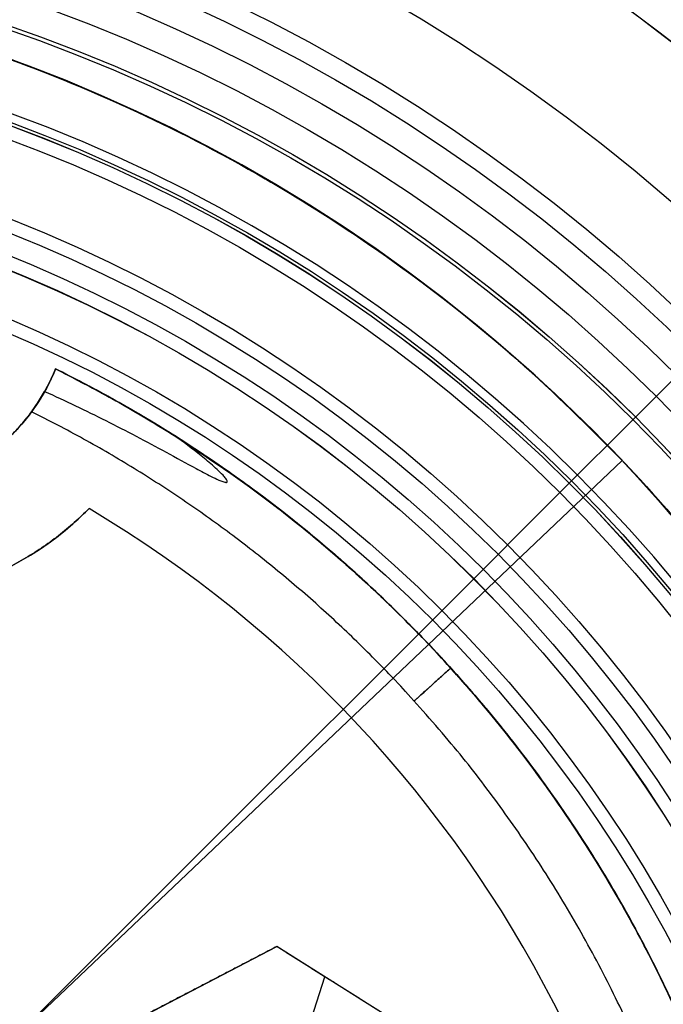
# Model space of a CAD drawing. Header units: millimetres. Extents: x -178 to 179, y -179 to 178.
# Tile 10 of 13: x 21 to 45, y 21 to 58. Entities that reach past the tile are written whole.
import ezdxf

# ---------------------------------------------------------------- set-up
doc = ezdxf.new("R2010")
doc.units = ezdxf.units.MM
doc.header["$MEASUREMENT"] = 0
for name, color, linetype in [('ANELLO DIFFUSORE', 15, 'Continuous'), ('DIFFUSORE', 160, 'Continuous'), ('PREDEFINITO', 7, 'Continuous')]:
    doc.layers.add(name, color=color, linetype=linetype)

# ---------------------------------------------------------------- blocks, each defined once
blk = doc.blocks.new('__148_ PIASTRA IP')
at = {"layer": 'PREDEFINITO'}
for p, q in [((7.479, 49.437, 23.086), (7.479, 49.437, 25.165)), ((7.479, 49.437, 18.086), (7.479, 49.437, 20.165)), ((7.479, 49.437, 13.086), (7.479, 49.437, 15.165)), ((7.479, 49.437, 8.086), (7.479, 49.437, 10.165)), ((7.479, 49.437, 3), (7.479, 49.437, 5.165)), ((10.276, 44.837), (10.276, 44.837, 23)), ((16.714, 26.018, 23), (21.996, 31.365, 23)), ((21.996, 31.365, 21.75), (16.714, 26.018, 21.75)), ((21.996, 31.365, 23), (21.996, 31.365, 20.5)), ((29.357, 29.489, 21.75), (21.996, 31.365, 21.75)), ((24.063, 28.774, 20.5), (24.063, 30.838, 20.5)), ((25.676, 30.427, 20.5), (25.676, 30.427, 23)), ((19.355, 28.691, 20.5), (19.355, 28.691, 23))]:
    blk.add_line(p, q, dxfattribs=at)
blk.add_circle((0, 0, 1.5), 60, dxfattribs=at)
for centre, radius, start, end in [((0, 0), 60, 0, 180), ((0, 0, 8.619), 50, 8.6024, 81.3976), ((0, 0, 23.619), 50, 8.6024, 81.3976), ((0, 0, 18.619), 50, 8.6024, 81.3976), ((0, 0, 4.082), 50, 8.6024, 81.3976), ((0, 0, 13.619), 50, 8.6024, 81.3976), ((0, 50, 15.5), 7.5, 191.4952, 345.5), ((0, 50, 11.5), 11.5, 206.674, 333.326), ((0, 0), 46, 12.9084, 77.0916), ((0, 0, 23), 46, 12.9084, 77.0916), ((0, 0, 11.5), 46, 12.9084, 77.0916)]:
    blk.add_arc(centre, radius, start, end, dxfattribs=at)
for points, weights, knots in [([(-60, 0, 3), (-60, 60, 3), (0, 60, 3), (60, 60, 3), (60, 0, 3)], [1, 0.707106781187, 1, 0.707106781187, 1], [188.495559, 188.495559, 188.495559, 282.743339, 282.743339, 376.991118, 376.991118, 376.991118]), ([(7.479, 49.437, 3), (6.957, 42.5, 3), (0, 42.5, 3), (-6.957, 42.5, 3), (-7.479, 49.437, 3)], [1, 0.733143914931, 1, 0.733143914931, 1], [0, 0, 0, 11.217944, 11.217944, 22.435888, 22.435888, 22.435888]), ([(49.437, 7.479, 4.152), (45.838, 31.27, 4.525), (25, 43.301, 4.873), (16.819, 48.025, 5.009), (7.479, 49.437, 5.165)], [0.489590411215, 0.448786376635, 0.506656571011, 0.482243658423, 0.475391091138], [0.04768867, 0.04768867, 0.04768867, 0.06060606, 0.06060606, 0.06605535, 0.06605535, 0.06605535]), ([(7.479, 49.437, 8.086), (16.819, 48.025, 7.93), (25, 43.301, 7.794), (45.838, 31.27, 7.447), (49.437, 7.479, 7.073)], [0.475391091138, 0.482243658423, 0.506656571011, 0.448786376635, 0.489590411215], [-0.06605535, -0.06605535, -0.06605535, -0.06060606, -0.06060606, -0.04768867, -0.04768867, -0.04768867]), ([(-7.261, 48.122, 28), (-5.767, 42.346, 28), (0.196, 42.503, 28), (6.16, 42.659, 28), (7.349, 48.505, 28)], [1, 0.782601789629, 1, 0.782601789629, 1], [-20.15886, -20.15886, -20.15886, -10.07943, -10.07943, 0, 0, 0]), ([(47.63, 7.116, 5.611), (44.197, 30.091, 5.985), (24.079, 41.706, 6.333), (16.16, 46.279, 6.47), (7.116, 47.63, 6.627)], [0.966653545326, 0.885541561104, 1, 0.9515839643, 0.938161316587], [185.84153, 185.84153, 185.84153, 236.314038, 236.314038, 257.663961, 257.663961, 257.663961]), ([(47.63, 7.116, 25.611), (44.197, 30.091, 25.985), (24.079, 41.706, 26.333), (16.16, 46.279, 26.47), (7.116, 47.63, 26.627)], [0.966653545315, 0.885541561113, 1, 0.951584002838, 0.938161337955], [1603.72576, 1603.72576, 1603.72576, 1654.198269, 1654.198269, 1675.548175, 1675.548175, 1675.548175]), ([(47.63, 7.116, 10.611), (44.197, 30.091, 10.985), (24.079, 41.706, 11.333), (16.16, 46.279, 11.47), (7.116, 47.63, 11.627)], [0.966653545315, 0.885541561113, 1, 0.951583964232, 0.93816131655], [540.312587, 540.312587, 540.312587, 590.785096, 590.785096, 612.135019, 612.135019, 612.135019]), ([(47.63, 7.116, 15.611), (44.197, 30.091, 15.985), (24.079, 41.706, 16.333), (16.16, 46.279, 16.47), (7.116, 47.63, 16.627)], [0.966653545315, 0.885541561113, 1, 0.951583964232, 0.93816131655], [894.783645, 894.783645, 894.783645, 945.256154, 945.256154, 966.606076, 966.606076, 966.606076]), ([(47.63, 7.116, 20.611), (44.197, 30.091, 20.985), (24.079, 41.706, 21.333), (16.16, 46.279, 21.47), (7.116, 47.63, 21.627)], [0.966653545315, 0.885541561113, 1, 0.951583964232, 0.93816131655], [1249.254703, 1249.254703, 1249.254703, 1299.727212, 1299.727212, 1321.077134, 1321.077134, 1321.077134]), ([(-10.276, 44.837, 23), (-7.092, 38.5, 23), (0, 38.5, 23), (7.092, 38.5, 23), (10.276, 44.837, 23)], [1, 0.85115011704, 1, 0.85115011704, 1], [-25.420699, -25.420699, -25.420699, -12.710349, -12.710349, 0, 0, 0]), ([(10.276, 44.837), (7.092, 38.5), (0, 38.5), (-7.092, 38.5), (-10.276, 44.837)], [1, 0.85115011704, 1, 0.85115011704, 1], [0, 0, 0, 12.710349, 12.710349, 25.420699, 25.420699, 25.420699])]:
    blk.add_rational_spline(points, weights, degree=2, knots=knots, dxfattribs=at)
for points, knots in [([(7.479, 49.437, 5.165), (7.468, 49.296, 5.132), (7.454, 49.158, 5.12), (7.418, 48.885, 5.134), (7.396, 48.752, 5.16), (7.35, 48.502, 5.245), (7.325, 48.386, 5.303), (7.276, 48.177, 5.446), (7.252, 48.084, 5.53), (7.189, 47.855, 5.789), (7.158, 47.76, 5.979), (7.122, 47.648, 6.327), (7.116, 47.63, 6.487), (7.116, 47.63, 6.627)], [-0.005658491, -0.005658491, -0.005658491, -0.005658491, -0.005315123, -0.005315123, -0.004951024, -0.004951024, -0.004597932, -0.004597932, -0.004269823, -0.004269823, -0.003617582, -0.003617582, -0.002965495, -0.002965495, -0.002965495, -0.002965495]), ([(7.116, 47.63, 6.627), (7.116, 47.63, 6.766), (7.122, 47.648, 6.927), (7.158, 47.76, 7.274), (7.189, 47.855, 7.463), (7.251, 48.083, 7.721), (7.275, 48.173, 7.802), (7.324, 48.381, 7.944), (7.349, 48.498, 8.004), (7.396, 48.751, 8.09), (7.418, 48.887, 8.117), (7.454, 49.164, 8.13), (7.469, 49.303, 8.117), (7.479, 49.437, 8.086)], [-0.002965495, -0.002965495, -0.002965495, -0.002965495, -0.002292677, -0.002292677, -0.001620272, -0.001620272, -0.001283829, -0.001283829, -0.000947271, -0.000947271, -0.000611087, -0.000611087, -0.000274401, -0.000274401, -0.000274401, -0.000274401]), ([(7.479, 49.437, 25.165), (7.469, 49.303, 25.133), (7.454, 49.164, 25.12), (7.418, 48.888, 25.133), (7.396, 48.752, 25.16), (7.349, 48.498, 25.246), (7.324, 48.381, 25.306), (7.275, 48.174, 25.448), (7.251, 48.083, 25.53), (7.189, 47.855, 25.789), (7.158, 47.76, 25.979), (7.122, 47.648, 26.327), (7.116, 47.63, 26.487), (7.116, 47.63, 26.627)], [-0.005579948, -0.005579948, -0.005579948, -0.005579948, -0.005243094, -0.005243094, -0.004906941, -0.004906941, -0.004570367, -0.004570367, -0.004233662, -0.004233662, -0.003560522, -0.003560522, -0.002887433, -0.002887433, -0.002887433, -0.002887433]), ([(7.479, 49.437, 10.165), (7.468, 49.296, 10.132), (7.454, 49.158, 10.12), (7.418, 48.885, 10.134), (7.396, 48.752, 10.16), (7.35, 48.502, 10.245), (7.325, 48.386, 10.303), (7.276, 48.177, 10.446), (7.252, 48.084, 10.53), (7.189, 47.855, 10.789), (7.158, 47.76, 10.979), (7.122, 47.648, 11.327), (7.116, 47.63, 11.487), (7.116, 47.63, 11.627)], [-0.005579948, -0.005579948, -0.005579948, -0.005579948, -0.005236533, -0.005236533, -0.004872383, -0.004872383, -0.004518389, -0.004518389, -0.004190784, -0.004190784, -0.003539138, -0.003539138, -0.002887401, -0.002887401, -0.002887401, -0.002887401]), ([(7.116, 47.63, 11.627), (7.116, 47.63, 11.766), (7.122, 47.648, 11.926), (7.158, 47.76, 12.274), (7.189, 47.855, 12.463), (7.251, 48.083, 12.721), (7.275, 48.173, 12.802), (7.324, 48.381, 12.944), (7.349, 48.498, 13.004), (7.396, 48.751, 13.09), (7.418, 48.888, 13.117), (7.454, 49.164, 13.13), (7.469, 49.304, 13.117), (7.479, 49.437, 13.086)], [-0.002887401, -0.002887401, -0.002887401, -0.002887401, -0.00221471, -0.00221471, -0.001541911, -0.001541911, -0.001205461, -0.001205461, -0.000868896, -0.000868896, -0.000532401, -0.000532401, -0.0001958, -0.0001958, -0.0001958, -0.0001958]), ([(7.479, 49.437, 15.165), (7.468, 49.296, 15.132), (7.454, 49.158, 15.12), (7.418, 48.885, 15.134), (7.396, 48.752, 15.16), (7.35, 48.502, 15.245), (7.325, 48.386, 15.303), (7.276, 48.177, 15.446), (7.252, 48.084, 15.53), (7.189, 47.855, 15.789), (7.158, 47.76, 15.979), (7.122, 47.648, 16.327), (7.116, 47.63, 16.487), (7.116, 47.63, 16.627)], [-0.005579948, -0.005579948, -0.005579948, -0.005579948, -0.005236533, -0.005236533, -0.004872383, -0.004872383, -0.00451839, -0.00451839, -0.004190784, -0.004190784, -0.003539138, -0.003539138, -0.002887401, -0.002887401, -0.002887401, -0.002887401]), ([(7.116, 47.63, 16.627), (7.116, 47.63, 16.766), (7.122, 47.648, 16.926), (7.158, 47.76, 17.274), (7.189, 47.855, 17.463), (7.251, 48.083, 17.721), (7.275, 48.173, 17.802), (7.324, 48.381, 17.944), (7.349, 48.498, 18.004), (7.396, 48.751, 18.09), (7.418, 48.888, 18.117), (7.454, 49.164, 18.13), (7.469, 49.304, 18.117), (7.479, 49.437, 18.086)], [-0.002887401, -0.002887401, -0.002887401, -0.002887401, -0.00221471, -0.00221471, -0.001541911, -0.001541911, -0.001205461, -0.001205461, -0.000868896, -0.000868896, -0.000532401, -0.000532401, -0.0001958, -0.0001958, -0.0001958, -0.0001958]), ([(7.479, 49.437, 20.165), (7.468, 49.296, 20.132), (7.454, 49.158, 20.12), (7.418, 48.885, 20.134), (7.396, 48.752, 20.16), (7.35, 48.502, 20.245), (7.325, 48.386, 20.303), (7.276, 48.177, 20.446), (7.252, 48.084, 20.53), (7.189, 47.855, 20.789), (7.158, 47.76, 20.979), (7.122, 47.648, 21.327), (7.116, 47.63, 21.487), (7.116, 47.63, 21.627)], [-0.005579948, -0.005579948, -0.005579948, -0.005579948, -0.005236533, -0.005236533, -0.004872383, -0.004872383, -0.004518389, -0.004518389, -0.004190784, -0.004190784, -0.003539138, -0.003539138, -0.002887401, -0.002887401, -0.002887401, -0.002887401]), ([(7.116, 47.63, 21.627), (7.116, 47.63, 21.766), (7.122, 47.648, 21.926), (7.158, 47.76, 22.274), (7.189, 47.855, 22.463), (7.251, 48.083, 22.721), (7.275, 48.173, 22.802), (7.324, 48.381, 22.944), (7.349, 48.498, 23.004), (7.396, 48.751, 23.09), (7.418, 48.888, 23.117), (7.454, 49.164, 23.13), (7.469, 49.304, 23.117), (7.479, 49.437, 23.086)], [-0.002887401, -0.002887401, -0.002887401, -0.002887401, -0.00221471, -0.00221471, -0.001541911, -0.001541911, -0.001205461, -0.001205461, -0.000868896, -0.000868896, -0.000532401, -0.000532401, -0.0001958, -0.0001958, -0.0001958, -0.0001958]), ([(7.479, 49.437, 10.165), (10.063, 49.047, 10.122), (12.629, 48.452, 10.079), (17.682, 46.844, 9.995), (20.169, 45.832, 9.953), (23.804, 43.991, 9.893), (25.007, 43.319, 9.873), (27.334, 41.89, 9.833), (28.459, 41.133, 9.813), (31.716, 38.747, 9.751), (33.73, 37.003, 9.709), (37.432, 33.253, 9.624), (39.12, 31.248, 9.581), (42.156, 27.012, 9.495), (43.505, 24.781, 9.451), (45.844, 20.127, 9.365), (46.834, 17.705, 9.321), (48.43, 12.704, 9.236), (49.037, 10.124, 9.194), (49.437, 7.479, 9.152)], [-0.15696444, -0.15696444, -0.15696444, -0.15696444, -0.15466817, -0.15466817, -0.152373, -0.152373, -0.15122513, -0.15122513, -0.15007725, -0.15007725, -0.14778208, -0.14778208, -0.14548703, -0.14548703, -0.14319016, -0.14319016, -0.14089282, -0.14089282, -0.13859776, -0.13859776, -0.13859776, -0.13859776]), ([(49.437, 7.479, 22.073), (49.037, 10.124, 22.115), (48.43, 12.705, 22.157), (46.834, 17.704, 22.242), (45.845, 20.124, 22.286), (43.508, 24.776, 22.372), (42.159, 27.008, 22.416), (39.122, 31.245, 22.502), (37.435, 33.249, 22.545), (33.734, 37, 22.63), (31.718, 38.745, 22.672), (28.46, 41.132, 22.734), (27.335, 41.889, 22.754), (25.008, 43.318, 22.794), (23.806, 43.99, 22.814), (20.169, 45.833, 22.874), (17.679, 46.845, 22.916), (12.625, 48.452, 23), (10.061, 49.047, 23.043), (7.479, 49.437, 23.086)], [0.32041594, 0.32041594, 0.32041594, 0.32041594, 0.32271152, 0.32271152, 0.32500642, 0.32500642, 0.32730449, 0.32730449, 0.32959826, 0.32959826, 0.33189509, 0.33189509, 0.33304286, 0.33304286, 0.33419063, 0.33419063, 0.33648785, 0.33648785, 0.33878262, 0.33878262, 0.33878262, 0.33878262]), ([(7.479, 49.437, 25.165), (10.063, 49.047, 25.122), (12.629, 48.452, 25.079), (17.682, 46.844, 24.995), (20.169, 45.832, 24.953), (23.804, 43.991, 24.893), (25.007, 43.319, 24.873), (27.334, 41.89, 24.833), (28.459, 41.133, 24.813), (31.716, 38.747, 24.751), (33.73, 37.003, 24.709), (37.432, 33.253, 24.624), (39.12, 31.248, 24.581), (42.156, 27.012, 24.495), (43.505, 24.781, 24.451), (45.844, 20.127, 24.365), (46.834, 17.705, 24.321), (48.43, 12.704, 24.236), (49.037, 10.124, 24.194), (49.437, 7.479, 24.152)], [-0.42969171, -0.42969171, -0.42969171, -0.42969171, -0.42739544, -0.42739544, -0.42510028, -0.42510028, -0.4239524, -0.4239524, -0.42280453, -0.42280453, -0.42050935, -0.42050935, -0.4182143, -0.4182143, -0.41591744, -0.41591744, -0.4136201, -0.4136201, -0.41132503, -0.41132503, -0.41132503, -0.41132503]), ([(49.437, 7.479, 17.073), (49.037, 10.124, 17.115), (48.43, 12.705, 17.157), (46.834, 17.704, 17.242), (45.845, 20.124, 17.286), (43.508, 24.776, 17.372), (42.159, 27.008, 17.416), (39.122, 31.245, 17.502), (37.435, 33.249, 17.545), (33.734, 37, 17.63), (31.718, 38.745, 17.672), (28.46, 41.132, 17.734), (27.335, 41.889, 17.754), (25.008, 43.318, 17.794), (23.806, 43.99, 17.814), (20.169, 45.833, 17.874), (17.679, 46.845, 17.916), (12.625, 48.452, 18), (10.061, 49.047, 18.043), (7.479, 49.437, 18.086)], [0.22950685, 0.22950685, 0.22950685, 0.22950685, 0.23180243, 0.23180243, 0.23409733, 0.23409733, 0.2363954, 0.2363954, 0.23868917, 0.23868917, 0.240986, 0.240986, 0.24213377, 0.24213377, 0.24328154, 0.24328154, 0.24557876, 0.24557876, 0.24787353, 0.24787353, 0.24787353, 0.24787353]), ([(7.479, 49.437, 20.165), (10.063, 49.047, 20.122), (12.629, 48.452, 20.079), (17.682, 46.844, 19.995), (20.169, 45.832, 19.953), (23.804, 43.991, 19.893), (25.007, 43.319, 19.873), (27.334, 41.89, 19.833), (28.459, 41.133, 19.813), (31.716, 38.747, 19.751), (33.73, 37.003, 19.709), (37.432, 33.253, 19.624), (39.12, 31.248, 19.581), (42.156, 27.012, 19.495), (43.505, 24.781, 19.451), (45.844, 20.127, 19.365), (46.834, 17.705, 19.321), (48.43, 12.704, 19.236), (49.037, 10.124, 19.194), (49.437, 7.479, 19.152)], [-0.33878262, -0.33878262, -0.33878262, -0.33878262, -0.33648635, -0.33648635, -0.33419118, -0.33419118, -0.33304331, -0.33304331, -0.33189543, -0.33189543, -0.32960026, -0.32960026, -0.32730521, -0.32730521, -0.32500835, -0.32500835, -0.32271101, -0.32271101, -0.32041594, -0.32041594, -0.32041594, -0.32041594]), ([(49.437, 7.479, 12.073), (49.037, 10.124, 12.115), (48.43, 12.705, 12.157), (46.834, 17.704, 12.242), (45.845, 20.124, 12.286), (43.508, 24.776, 12.372), (42.159, 27.008, 12.416), (39.122, 31.245, 12.502), (37.435, 33.249, 12.545), (33.734, 37, 12.63), (31.718, 38.745, 12.672), (28.46, 41.132, 12.734), (27.335, 41.889, 12.754), (25.008, 43.318, 12.794), (23.806, 43.99, 12.814), (20.169, 45.833, 12.874), (17.679, 46.845, 12.916), (12.625, 48.452, 13), (10.061, 49.047, 13.043), (7.479, 49.437, 13.086)], [0.13859776, 0.13859776, 0.13859776, 0.13859776, 0.14089334, 0.14089334, 0.14318824, 0.14318824, 0.14548631, 0.14548631, 0.14778008, 0.14778008, 0.15007691, 0.15007691, 0.15122468, 0.15122468, 0.15237244, 0.15237244, 0.15466967, 0.15466967, 0.15696444, 0.15696444, 0.15696444, 0.15696444]), ([(7.479, 49.437, 15.165), (10.063, 49.047, 15.122), (12.629, 48.452, 15.079), (17.682, 46.844, 14.995), (20.169, 45.832, 14.953), (23.804, 43.991, 14.893), (25.007, 43.319, 14.873), (27.334, 41.89, 14.833), (28.459, 41.133, 14.813), (31.716, 38.747, 14.751), (33.73, 37.003, 14.709), (37.432, 33.253, 14.624), (39.12, 31.248, 14.581), (42.156, 27.012, 14.495), (43.505, 24.781, 14.451), (45.844, 20.127, 14.365), (46.834, 17.705, 14.321), (48.43, 12.704, 14.236), (49.037, 10.124, 14.194), (49.437, 7.479, 14.152)], [-0.24787353, -0.24787353, -0.24787353, -0.24787353, -0.24557726, -0.24557726, -0.24328209, -0.24328209, -0.24213422, -0.24213422, -0.24098634, -0.24098634, -0.23869117, -0.23869117, -0.23639612, -0.23639612, -0.23409926, -0.23409926, -0.23180192, -0.23180192, -0.22950685, -0.22950685, -0.22950685, -0.22950685]), ([(7.116, 47.63, 26.627), (7.116, 47.63, 26.726), (7.119, 47.639, 26.835), (7.136, 47.689, 27.07), (7.149, 47.731, 27.196), (7.189, 47.861, 27.452), (7.216, 47.95, 27.582), (7.279, 48.187, 27.819), (7.315, 48.334, 27.924), (7.349, 48.505, 28)], [-0.002887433, -0.002887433, -0.002887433, -0.002887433, -0.00245374, -0.00245374, -0.002019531, -0.002019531, -0.001586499, -0.001586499, -0.001153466, -0.001153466, -0.001153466, -0.001153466]), ([(7.349, 48.505, 28), (8.189, 48.411, 28), (9.028, 48.297, 28), (10.705, 48.037, 28), (11.542, 47.889, 28), (12.797, 47.653, 28), (13.215, 47.573, 28), (13.843, 47.457, 28), (14.053, 47.419, 28), (14.368, 47.371, 28), (14.474, 47.356, 28), (14.633, 47.34, 28), (14.686, 47.336, 28), (14.766, 47.334, 28), (14.792, 47.335, 28), (14.832, 47.339, 28), (14.845, 47.341, 28), (14.871, 47.347, 28), (14.884, 47.352, 28), (14.901, 47.373, 28), (14.899, 47.388, 28), (14.885, 47.411, 28), (14.876, 47.421, 28), (14.848, 47.449, 28), (14.827, 47.465, 28), (14.763, 47.509, 28), (14.717, 47.536, 28), (14.58, 47.612, 28), (14.486, 47.658, 28), (14.201, 47.79, 28), (14.008, 47.871, 28), (13.425, 48.103, 28), (13.031, 48.244, 28), (12.635, 48.377, 28)], [0.26154221, 0.26154221, 0.26154221, 0.26154221, 0.26407007, 0.26407007, 0.26659794, 0.26659794, 0.26786187, 0.26786187, 0.26849384, 0.26849384, 0.26880982, 0.26880982, 0.26896781, 0.26896781, 0.26904681, 0.26904681, 0.26908631, 0.26908631, 0.26912581, 0.26912581, 0.2691653, 0.2691653, 0.2692048, 0.2692048, 0.2692838, 0.2692838, 0.26944179, 0.26944179, 0.26975777, 0.26975777, 0.27038974, 0.27038974, 0.27165367, 0.27165367, 0.27165367, 0.27165367]), ([(49.437, 7.479, 27.073), (49.071, 9.902, 27.111), (48.53, 12.272, 27.15), (47.127, 16.878, 27.228), (46.263, 19.116, 27.268), (44.232, 23.435, 27.347), (43.065, 25.517, 27.387), (40.441, 29.5, 27.466), (38.984, 31.401, 27.506), (35.792, 34.995, 27.584), (34.058, 36.688, 27.623), (30.322, 39.831, 27.7), (28.319, 41.283, 27.737), (25.119, 43.25, 27.792), (24.02, 43.87, 27.81), (21.804, 45.012, 27.847), (20.683, 45.538, 27.866), (17.284, 46.982, 27.923), (14.973, 47.767, 27.961), (12.635, 48.377, 28)], [0.41132503, 0.41132503, 0.41132503, 0.41132503, 0.41343222, 0.41343222, 0.41554018, 0.41554018, 0.41764767, 0.41764767, 0.41975514, 0.41975514, 0.42186331, 0.42186331, 0.42397258, 0.42397258, 0.42502594, 0.42502594, 0.4260793, 0.4260793, 0.42818691, 0.42818691, 0.42818691, 0.42818691])]:
    blk.add_open_spline(points, degree=3, knots=knots, dxfattribs=at)
for points, weights in [([(49.437, 7.479, 3), (43.924, 43.924, 3), (7.479, 49.437, 3)], [1, 0.804919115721, 1]), ([(12.635, 48.377, 28), (44.51, 40.052, 28), (49.437, 7.479, 28)], [1, 0.835039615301, 1])]:
    blk.add_rational_spline(points, weights, degree=2, dxfattribs=at)
at = {"layer": 'PREDEFINITO', "extrusion": (-0.866025, 0.5, -1.63931e-14)}
blk.add_rational_spline([(24.079, 41.706, 6.333), (24.079, 41.706, 5.446), (24.415, 42.287, 4.599), (25, 43.301, 4.873)], [1, 0.628205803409, 0.463757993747, 0.506656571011], degree=3, dxfattribs=at)
at = {"layer": 'PREDEFINITO', "extrusion": (-0.866025, 0.5, 1.63931e-14)}
blk.add_rational_spline([(25, 43.301, 7.794), (24.415, 42.287, 8.068), (24.079, 41.706, 7.221), (24.079, 41.706, 6.333)], [0.506656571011, 0.463757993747, 0.628205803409, 1], degree=3, dxfattribs=at)
at = {"layer": 'PREDEFINITO', "extrusion": (-0.866025, 0.5, -1.76464e-14)}
blk.add_rational_spline([(24.079, 41.706, 26.333), (24.079, 41.706, 25.446), (24.415, 42.287, 24.599), (25, 43.301, 24.873)], [1, 0.628205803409, 0.463757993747, 0.506656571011], degree=3, dxfattribs=at)
at = {"layer": 'PREDEFINITO', "extrusion": (-0.866025, 0.5, 1.91503e-14)}
blk.add_rational_spline([(25, 43.301, 27.794), (24.415, 42.287, 28.068), (24.079, 41.706, 27.221), (24.079, 41.706, 26.333)], [0.506656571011, 0.463757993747, 0.62820580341, 1], degree=3, dxfattribs=at)
at = {"layer": 'PREDEFINITO', "extrusion": (-0.866025, 0.5, -1.7897e-14)}
blk.add_rational_spline([(24.079, 41.706, 11.333), (24.079, 41.706, 10.446), (24.415, 42.287, 9.599), (25, 43.301, 9.873)], [1, 0.628205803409, 0.463757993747, 0.506656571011], degree=3, dxfattribs=at)
at = {"layer": 'PREDEFINITO', "extrusion": (-0.866025, 0.5, 1.73456e-14)}
blk.add_rational_spline([(25, 43.301, 12.794), (24.415, 42.287, 13.068), (24.079, 41.706, 12.221), (24.079, 41.706, 11.333)], [0.506656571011, 0.463757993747, 0.628205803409, 1], degree=3, dxfattribs=at)
at = {"layer": 'PREDEFINITO', "extrusion": (-0.866025, 0.5, -1.17058e-14)}
blk.add_rational_spline([(24.079, 41.706, 16.333), (24.079, 41.706, 15.446), (24.415, 42.287, 14.599), (25, 43.301, 14.873)], [1, 0.628205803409, 0.463757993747, 0.506656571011], degree=3, dxfattribs=at)
at = {"layer": 'PREDEFINITO', "extrusion": (-0.866025, 0.5, 1.3335e-14)}
blk.add_rational_spline([(25, 43.301, 17.794), (24.415, 42.287, 18.068), (24.079, 41.706, 17.221), (24.079, 41.706, 16.333)], [0.506656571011, 0.463757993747, 0.628205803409, 1], degree=3, dxfattribs=at)
at = {"layer": 'PREDEFINITO', "extrusion": (-0.866025, 0.5, -1.5215e-14)}
blk.add_rational_spline([(24.079, 41.706, 21.333), (24.079, 41.706, 20.446), (24.415, 42.287, 19.599), (25, 43.301, 19.873)], [1, 0.628205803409, 0.463757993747, 0.506656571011], degree=3, dxfattribs=at)
at = {"layer": 'PREDEFINITO', "extrusion": (-0.866025, 0.5, 1.4087e-14)}
blk.add_rational_spline([(25, 43.301, 22.794), (24.415, 42.287, 23.068), (24.079, 41.706, 22.221), (24.079, 41.706, 21.333)], [0.506656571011, 0.463757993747, 0.628205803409, 1], degree=3, dxfattribs=at)
at = {"layer": 'PREDEFINITO'}
for points in [[(21.996, 31.365, 20.5), (19.355, 28.691, 20.5), (16.714, 26.018, 20.5)], [(29.357, 29.489, 20.5), (25.676, 30.427, 20.5), (21.996, 31.365, 20.5)], [(29.357, 29.489, 23), (25.676, 30.427, 23), (21.996, 31.365, 23)]]:
    blk.add_open_spline(points, degree=2, dxfattribs=at)
blk = doc.blocks.new('__145_ PIASTRA ESTERICA')
at = {"layer": 'PREDEFINITO'}
for p, q in [((60, 0, 2), (5, 0, 2)), ((60, 0), (5, 0)), ((60, 0), (60, 0, 2))]:
    blk.add_line(p, q, dxfattribs=at)
blk.add_circle((0, 0, 1), 60, dxfattribs=at)
for start, end in [(0, 180), (180, 360)]:
    blk.add_arc((0, 0), 60, start, end, dxfattribs=at)
for points, knots in [([(-60, 0, 2), (-60, 60, 2), (0, 60, 2), (60, 60, 2), (60, 0, 2)], [188.495559, 188.495559, 188.495559, 282.743339, 282.743339, 376.991118, 376.991118, 376.991118]), ([(60, 0, 2), (60, -60, 2), (0, -60, 2), (-60, -60, 2), (-60, 0, 2)], [0, 0, 0, 94.24778, 94.24778, 188.495559, 188.495559, 188.495559])]:
    blk.add_rational_spline(points, [1, 0.707106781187, 1, 0.707106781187, 1], degree=2, knots=knots, dxfattribs=at)

msp = doc.modelspace()

# ---------------------------------------------------------------- linework, layer by layer
at = {"layer": 'ANELLO DIFFUSORE'}
for centre, radius in [((0.624, -0.397, 233.458), 72.777), ((0.624, -0.397, 234.166), 72.775), ((0.624, -0.397, 234.873), 72.773), ((0.624, -0.397, 230.004), 68.147), ((0.624, -0.397, 230.539), 65.301), ((0.624, -0.397, 234.846), 64.55), ((0.624, -0.397, 230.971), 64.55), ((0.624, -0.397, 226.55), 63.517), ((0.624, -0.397, 226.55), 62.42), ((0.624, -0.397, 231.548), 61.324), ((0.624, -0.397, 229.049), 61.324), ((0.624, -0.397, 226.55), 61.323), ((0.624, -0.397, 234.852), 61.181), ((0.624, -0.397, 231.545), 57.934), ((0.624, -0.397, 244.559), 57.816), ((0.624, -0.397, 234.858), 57.813), ((0.624, -0.397, 245.059), 57.315), ((0.624, -0.397, 231.543), 54.545), ((0.624, -0.397, 230.044), 54.545), ((0.624, -0.397, 229.544), 54.045), ((0.624, -0.397, 245.054), 53.255), ((0.624, -0.397, 244.554), 52.755), ((0.624, -0.397, 236.547), 52.752), ((0.624, -0.397, 236.545), 51.067), ((0.624, -0.397, 229.542), 51.067), ((0.624, -0.397, 236.045), 50.568), ((0.624, -0.397, 230.042), 50.567)]:
    msp.add_circle(centre, radius, dxfattribs=at)
at = {"layer": 'DIFFUSORE'}
for centre, radius in [((0.624, -0.397, 279.346), 174.356), ((0.624, -0.397, 279.815), 171.392), ((0.624, -0.397, 337.485), 138.7), ((0.624, -0.397, 337.485), 138.7), ((0.624, -0.397, 334.631), 137.774), ((0.624, -0.397, 334.631), 137.774), ((0.624, -0.397, 340.735), 126.045), ((0.624, -0.397, 337.789), 125.481), ((0.624, -0.397, 238.047), 122.5), ((0.624, -0.397, 235.047), 122.5), ((0.624, -0.397, 235.047), 122.5), ((0.624, -0.397, 238.047), 122.5), ((0.624, -0.397, 235.047), 122.5), ((0.624, -0.397, 238.047), 122.5), ((0.624, -0.397, 235.047), 120.383), ((0.624, -0.397, 238.047), 120.383), ((0.624, -0.397, 235.047), 118.265), ((0.624, -0.397, 238.047), 118.265), ((0.624, -0.397, 342.389), 113.085), ((0.624, -0.397, 339.395), 112.892), ((0.624, -0.397, 238.047), 90.375), ((0.624, -0.397, 235.047), 90.375), ((0.624, -0.397, 238.047), 58.25), ((0.624, -0.397, 235.047), 58.25), ((0.624, -0.397, 235.047), 58.25), ((0.624, -0.397, 238.047), 58.25), ((0.624, -0.397, 236.547), 58.25)]:
    msp.add_arc(centre, radius, 270, 89.9921, dxfattribs=at)
msp.add_rational_spline([(0.624, -113.483, 342.389), (113.702, -113.483, 342.389), (113.709, -0.405, 342.389), (113.717, 112.672, 342.389), (0.64, 112.688, 342.389)], [1, 0.707131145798, 1, 0.707131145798, 1], degree=2, knots=[0, 0, 0, 3.141593, 3.141593, 6.283185, 6.283185, 6.283185], dxfattribs=at)
msp.add_rational_spline([(113.516, -0.405, 339.395), (113.523, 112.479, 339.395), (0.639, 112.494, 339.395)], [1, 0.707131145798, 1], degree=2, dxfattribs=at)
at = {"layer": 'DIFFUSORE', "extrusion": (0.707034, -0.70718, 8.66208e-13)}
msp.add_rational_spline([(80.459, 79.421, 339.395), (0.624, -0.397, 346.706), (-79.211, -80.216, 339.395)], [0.853565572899, 0.85178155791, 0.853565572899], degree=2, dxfattribs=at)
at = {"layer": 'DIFFUSORE', "extrusion": (0.707131, 0.707082, -8.27636e-13)}
msp.add_rational_spline([(80.448, -80.227, 339.395), (0.624, -0.397, 346.706), (-79.2, 79.432, 339.395)], [0.853565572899, 0.85178155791, 0.853565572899], degree=2, dxfattribs=at)
at = {"layer": 'PREDEFINITO'}
for centre, radius, end in [((2.192, -3.32, 1.251), 113.48, 180), ((2.192, -3.32, 1.751), 113.48, 270), ((2.192, -3.32, 5.251), 112.48, 180), ((2.192, -3.32, 3.251), 112.48, 270)]:
    msp.add_arc(centre, radius, 0, end, dxfattribs=at)
for points, weights, knots in [([(121.672, -3.32, 3.751), (121.672, -122.8, 3.751), (2.192, -122.8, 3.751), (-117.288, -122.8, 3.751), (-117.288, -3.32, 3.751), (-117.288, 116.16, 3.751), (2.192, 116.16, 3.751), (121.672, 116.16, 3.751), (121.672, -3.32, 3.751)], [1, 0.707106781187, 1, 0.707106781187, 1, 0.707106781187, 1, 0.707106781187, 1], [0, 0, 0, 238.959586, 238.959586, 477.919172, 477.919172, 716.878758, 716.878758, 955.838344, 955.838344, 955.838344]), ([(120.672, -3.32, 3.751), (120.672, -121.8, 3.751), (2.192, -121.8, 3.751), (-116.288, -121.8, 3.751), (-116.288, -3.32, 3.751), (-116.288, 115.16, 3.751), (2.192, 115.16, 3.751), (120.672, 115.16, 3.751), (120.672, -3.32, 3.751)], [1, 0.707106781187, 1, 0.707106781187, 1, 0.707106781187, 1, 0.707106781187, 1], [0, 0, 0, 236.959586, 236.959586, 473.919172, 473.919172, 710.878758, 710.878758, 947.838344, 947.838344, 947.838344]), ([(-114.788, -3.32, 6.251), (-114.788, 113.66, 6.251), (2.192, 113.66, 6.251), (119.172, 113.66, 6.251), (119.172, -3.32, 6.251)], [1, 0.707106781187, 1, 0.707106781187, 1], [0, 0, 0, 183.751429, 183.751429, 367.502858, 367.502858, 367.502858]), ([(119.172, -3.32, 5.251), (119.172, 113.66, 5.251), (2.192, 113.66, 5.251), (-114.788, 113.66, 5.251), (-114.788, -3.32, 5.251)], [1, 0.707106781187, 1, 0.707106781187, 1], [-367.502858, -367.502858, -367.502858, -183.751429, -183.751429, 0, 0, 0]), ([(-114.788, -3.32, 2.251), (-114.788, 113.66, 2.251), (2.192, 113.66, 2.251), (119.172, 113.66, 2.251), (119.172, -3.32, 2.251)], [1, 0.707106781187, 1, 0.707106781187, 1], [0, 0, 0, 183.751429, 183.751429, 367.502858, 367.502858, 367.502858]), ([(119.172, -3.32, 1.251), (119.172, 113.66, 1.251), (2.192, 113.66, 1.251), (-114.788, 113.66, 1.251), (-114.788, -3.32, 1.251)], [1, 0.707106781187, 1, 0.707106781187, 1], [-367.502858, -367.502858, -367.502858, -183.751429, -183.751429, 0, 0, 0]), ([(115.672, -3.32, 2.251), (115.672, 110.16, 2.251), (2.192, 110.16, 2.251), (-111.288, 110.16, 2.251), (-111.288, -3.32, 2.251)], [1, 0.707106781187, 1, 0.707106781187, 1], [-356.507284, -356.507284, -356.507284, -178.253642, -178.253642, 0, 0, 0]), ([(114.672, -3.32, 1.251), (114.672, 109.16, 1.251), (2.192, 109.16, 1.251), (-110.288, 109.16, 1.251), (-110.288, -3.32, 1.251)], [1, 0.707106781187, 1, 0.707106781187, 1], [-353.365691, -353.365691, -353.365691, -176.682846, -176.682846, 0, 0, 0])]:
    msp.add_rational_spline(points, weights, degree=2, knots=knots, dxfattribs=at)

# ---------------------------------------------------------------- block references
for name, p, rotation in [('__145_ PIASTRA ESTERICA', (0, 0, 221), 43.54787152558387), ('__148_ PIASTRA IP', (0, 0, 223), -17.84410020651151)]:
    msp.add_blockref(name, p, dxfattribs=dict(at, rotation=rotation))

doc.saveas('drawing.dxf')
